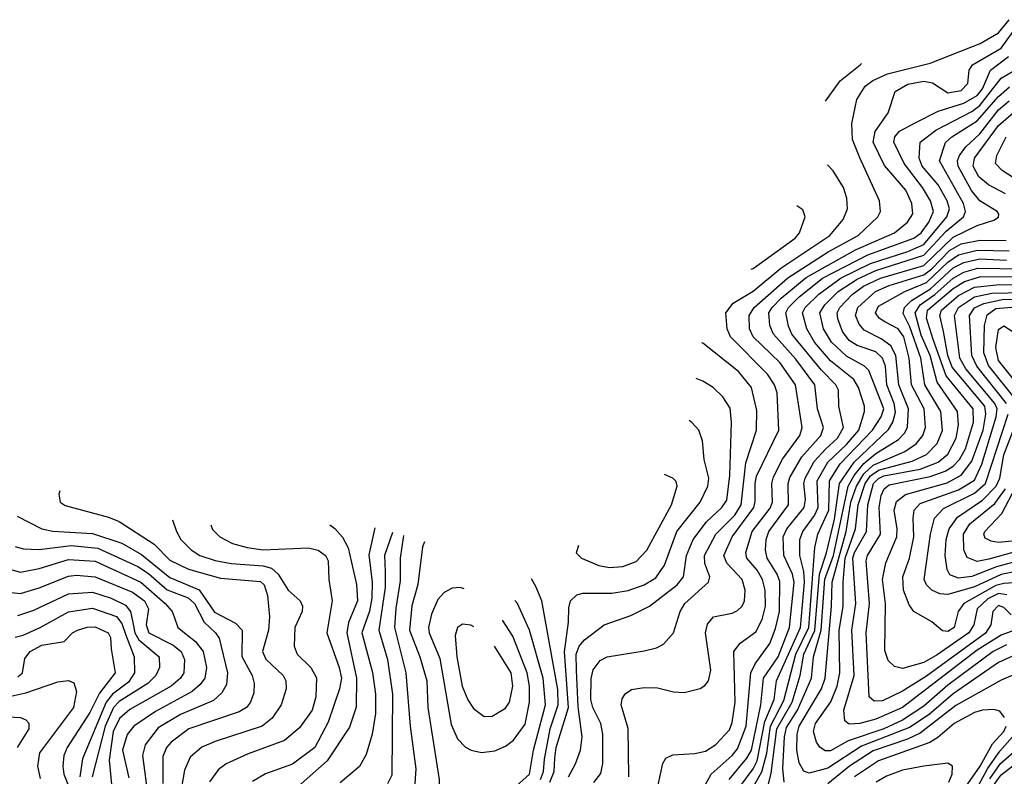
# Model space of a CAD drawing. Extents: x 997026 to 1115308, y 536381 to 619039.
# Tile 134 of 256: x 1008482 to 1012177, y 582697 to 585535. Entities that reach past the tile are written whole.
import ezdxf

# ---------------------------------------------------------------- set-up
doc = ezdxf.new("R2010")
doc.units = 0

msp = doc.modelspace()

# ---------------------------------------------------------------- linework, layer by layer
at = {"layer": '0CON20XD'}
for points in [[(1010868.6, 582625), (1010895.5, 582744.5), (1010906.2, 582765), (1010933, 582777), (1011015, 582781.6), (1011055, 582790.8), (1011094.5, 582815.5), (1011145, 582870.8), (1011155, 582898), (1011166.6, 582975), (1011162.4, 583165), (1011185, 583196.4), (1011245, 583238), (1011268.1, 583285), (1011280.4, 583335), (1011279.7, 583395), (1011269.8, 583435), (1011249.4, 583469.4), (1011210.5, 583515), (1011206.4, 583536.4), (1011230.8, 583615), (1011297.6, 583702.4), (1011307.1, 583725), (1011303.9, 583795), (1011310.4, 583819.6), (1011343.9, 583886.1), (1011409.6, 583975), (1011417.7, 584005), (1011393.7, 584165), (1011335, 584249.1), (1011234, 584345), (1011220.6, 584375), (1011219.4, 584425), (1011238.4, 584455), (1011364, 584566), (1011515.9, 584664.1), (1011628.9, 584725), (1011702.7, 584795), (1011712.5, 584815), (1011708, 584855), (1011635, 585016.2), (1011606.9, 585085), (1011604.7, 585145), (1011622.9, 585235), (1011655, 585285.2), (1011683.9, 585306.1), (1011739, 585331), (1011898.1, 585371.9), (1012086.2, 585445), (1012154.7, 585485), (1012195.4, 585534.6)], [(1011035, 582630), (1011076.8, 582705), (1011155, 582774), (1011175, 582799.3), (1011207.9, 582885), (1011225.3, 583084.7), (1011241.7, 583118.3), (1011297, 583195), (1011318.8, 583251.2), (1011333.6, 583315), (1011335, 583426.9), (1011324.8, 583455), (1011286.6, 583515), (1011280.5, 583545), (1011282.7, 583585), (1011292.7, 583615), (1011367.5, 583715), (1011366.1, 583795), (1011372.6, 583817.4), (1011417, 583895), (1011487.8, 583975), (1011498.3, 584005), (1011476, 584075), (1011466.2, 584165), (1011395, 584261.6), (1011310.2, 584355), (1011297.1, 584387.1), (1011293.5, 584435), (1011305.2, 584455), (1011340, 584490), (1011432.7, 584567.3), (1011618.3, 584671.7), (1011764.6, 584735), (1011813.2, 584775), (1011834, 584806), (1011829.4, 584845), (1011807.9, 584895), (1011727.7, 584987.7), (1011684.5, 585075), (1011691.7, 585115), (1011740.4, 585185), (1011766.9, 585265), (1011815, 585292.6), (1011875, 585304.6), (1011907.6, 585297.6), (1011965, 585260), (1012015, 585269.3), (1012040.5, 585295), (1012044.7, 585345), (1012056.9, 585365), (1012165, 585427.3), (1012210.2, 585489.8)], [(1011144.5, 582685), (1011211, 582765), (1011228.2, 582795), (1011263, 582965), (1011273.8, 583065), (1011328, 583145), (1011370.9, 583255), (1011388.4, 583425), (1011382.2, 583455), (1011349.1, 583525), (1011346.7, 583595), (1011360.6, 583625), (1011425.7, 583705), (1011430.3, 583735), (1011424.1, 583795), (1011429.3, 583815), (1011463, 583877), (1011506.7, 583925), (1011550.5, 583965), (1011573.4, 584005), (1011556.5, 584085), (1011554.3, 584145), (1011545.2, 584165), (1011490.5, 584220.5), (1011379.2, 584355), (1011366.5, 584385), (1011356.4, 584435), (1011366.7, 584455), (1011406, 584494), (1011495, 584564.5), (1011665, 584652.6), (1011837.5, 584715), (1011864.4, 584735), (1011893.4, 584775), (1011910.6, 584815), (1011899.7, 584855), (1011869.5, 584905), (1011800.8, 584995), (1011762, 585075), (1011766.5, 585095), (1011783.7, 585116.3), (1011845, 585148.7), (1011928.2, 585191.8), (1012025, 585221), (1012075, 585250.4), (1012095.1, 585275), (1012124.9, 585345.1), (1012193.1, 585396.9)], [(1011505.6, 585229.5), (1011561.4, 585305), (1011636.2, 585365), (1011640.6, 585370.1)], [(1011188.5, 582661.5), (1011235, 582724.8), (1011249.7, 582755), (1011278.5, 582901.5), (1011312.9, 582985), (1011322.2, 583055), (1011412.3, 583255), (1011427.6, 583425), (1011424.7, 583464.7), (1011409.9, 583525), (1011410, 583585), (1011420.3, 583615), (1011464.3, 583675), (1011478.4, 583705), (1011475.1, 583805), (1011514.9, 583875.1), (1011585, 583940.9), (1011631.2, 583995), (1011652.2, 584065), (1011652.5, 584085), (1011629.8, 584155), (1011611.6, 584185), (1011525, 584254.8), (1011464.8, 584325), (1011435.2, 584375), (1011419.5, 584435), (1011429.7, 584455), (1011480.3, 584505), (1011565, 584566.4), (1011675, 584620.2), (1011815, 584665.3), (1011875, 584691), (1011961.7, 584795), (1011971.2, 584825), (1011963, 584855), (1011928.4, 584915), (1011868.3, 584985), (1011857.5, 585015), (1011861.1, 585075), (1011920.1, 585119.9), (1012055, 585190.7), (1012085, 585213.1), (1012165, 585315.5), (1012252.9, 585367.1)], [(1011211.2, 582615), (1011267.2, 582712.8), (1011286.1, 582783.9), (1011299.5, 582885), (1011349.7, 582980.3), (1011394.8, 583155), (1011443.4, 583255), (1011465.6, 583554.4), (1011477.4, 583605), (1011518.7, 583695), (1011520.5, 583805), (1011561.1, 583868.9), (1011682.3, 583995), (1011714.6, 584045), (1011724.4, 584075), (1011668.9, 584218.9), (1011652.7, 584235), (1011585, 584272.6), (1011528.3, 584325), (1011498.5, 584375), (1011485.2, 584435), (1011503.5, 584465), (1011553.9, 584515), (1011625, 584561.7), (1011695, 584593.4), (1011875, 584650.8), (1011958.8, 584741.2), (1012023.8, 584795), (1012031, 584815), (1012024, 584845), (1011933.5, 585005), (1011956.5, 585073.5), (1011980.3, 585095), (1012075, 585155.1), (1012155, 585246.9), (1012196.7, 585283.3)], [(1011287.9, 582652.1), (1011301.4, 582708.6), (1011323.4, 582875), (1011380.5, 582975), (1011410.8, 583075), (1011424.8, 583155), (1011466, 583244), (1011482.8, 583455), (1011509.4, 583535), (1011539.2, 583660.8), (1011558.2, 583795), (1011613.6, 583875), (1011742.7, 583997.3), (1011759, 584025), (1011768.2, 584061.8), (1011764, 584095), (1011736.4, 584165), (1011730.6, 584235), (1011719.7, 584265), (1011695, 584288.2), (1011625, 584312.3), (1011595, 584331.5), (1011569.5, 584365), (1011552.7, 584412.7), (1011550, 584435), (1011559.4, 584455), (1011606.2, 584503.8), (1011648.4, 584535), (1011712.1, 584565), (1011875, 584612.7), (1011985, 584718.9), (1012075, 584763), (1012137.8, 584782.2), (1012155, 584793.3), (1012156.5, 584805), (1012149.5, 584815), (1012085, 584855.7), (1012053.3, 584893.3), (1012004.3, 584985), (1012001.6, 585005), (1012008.4, 585025), (1012032.4, 585057.6), (1012085, 585106.4), (1012155, 585196.2), (1012195, 585230.7)], [(1012181.5, 584881.5), (1012117.3, 584915), (1012081.7, 584945), (1012059.8, 584985), (1012065.5, 585015), (1012155, 585137.2), (1012228.3, 585201.7)], [(1012211.9, 584941.9), (1012168.5, 584968.5), (1012144.3, 584995), (1012148.4, 585025), (1012183.7, 585095)], [(1010768.4, 582695), (1010765.9, 582875.9), (1010738.8, 582965), (1010742.4, 582987.6), (1010753.8, 583006.2), (1010777.8, 583022.2), (1010825, 583030), (1010875, 583028.2), (1010935, 583012.9), (1010975, 583011.2), (1011035, 583025.5), (1011053.4, 583036.6), (1011067.1, 583055), (1011075.3, 583094.7), (1011056, 583235), (1011063.1, 583266.9), (1011086, 583295), (1011155, 583308.6), (1011175, 583318), (1011192.5, 583335), (1011201.6, 583355), (1011204.2, 583395), (1011193, 583435), (1011136.1, 583496.1), (1011123.7, 583525), (1011155.2, 583595), (1011236.3, 583705), (1011242.5, 583727.5), (1011241.4, 583795), (1011247.4, 583822.6), (1011330.2, 583995), (1011324, 584135), (1011314.8, 584165), (1011288, 584205), (1011148.9, 584345), (1011136.5, 584375), (1011132, 584435), (1011159.1, 584470.9), (1011235, 584516.9), (1011337.9, 584602.1), (1011521.9, 584725), (1011572.7, 584785), (1011588.7, 584825), (1011586.1, 584865), (1011573.8, 584905), (1011535, 584967.1), (1011513.9, 584989.7)], [(1011227.1, 584599.3), (1011235, 584601.8), (1011392.2, 584715), (1011408, 584735), (1011430, 584795), (1011420.8, 584820.8), (1011398.7, 584836.2)], [(1011350.8, 582675), (1011345.9, 582725.9), (1011352.2, 582845), (1011359.7, 582879.7), (1011400.3, 582945), (1011452.9, 583065), (1011460.5, 583145), (1011490.2, 583245), (1011503.9, 583436.1), (1011536.2, 583525), (1011590.6, 583785), (1011613, 583825), (1011649.9, 583870.1), (1011695, 583907.6), (1011780.4, 583959.6), (1011803.3, 583985), (1011813.5, 584006.5), (1011817.6, 584075), (1011780.8, 584165), (1011769.9, 584275), (1011750.9, 584310.9), (1011715, 584337.1), (1011650.6, 584370.6), (1011632.7, 584392.7), (1011618.1, 584425), (1011627, 584455), (1011693.1, 584515), (1011745, 584538), (1011875, 584577.6), (1011905, 584600.2), (1011970.9, 584669.1), (1012015, 584693.4), (1012085, 584707), (1012183.7, 584706.3)], [(1012235, 583159.5), (1012155, 583123.6), (1011985, 583005.9), (1011895, 582928.8), (1011820.9, 582879.1), (1011640.6, 582809.4), (1011515, 582726.6), (1011445, 582708.1), (1011425, 582715.3), (1011406.5, 582746.5), (1011398.8, 582795), (1011399.2, 582855), (1011406.6, 582885), (1011460.8, 582975), (1011490.9, 583025), (1011504.1, 583065), (1011528.4, 583335), (1011531.1, 583425), (1011583, 583615), (1011600.8, 583725), (1011621.9, 583785), (1011649.4, 583830.6), (1011685, 583864.1), (1011803.7, 583915), (1011846.1, 583943.9), (1011871.5, 583975), (1011881.5, 584005), (1011875.7, 584075), (1011828.4, 584165), (1011819.7, 584265), (1011800.4, 584345), (1011779, 584375), (1011728.2, 584401.8), (1011707.4, 584415), (1011693, 584435), (1011705, 584459.4), (1011803.2, 584515), (1011885, 584548.9), (1011965, 584625.3), (1012005, 584652.1), (1012075, 584670.3), (1012195, 584667.5)], [(1012185, 583189.8), (1012134.5, 583165), (1011965, 583038.4), (1011875, 582960.1), (1011795, 582907.2), (1011724.7, 582875), (1011590.4, 582829.6), (1011525, 582792.3), (1011505, 582791.7), (1011485.2, 582805.2), (1011472.2, 582825), (1011460.5, 582865), (1011468.8, 582895), (1011525.3, 582975.3), (1011549.3, 583035), (1011559.6, 583085), (1011556.7, 583243.3), (1011571.9, 583335), (1011571.7, 583425), (1011580.1, 583515), (1011618.3, 583625), (1011629, 583715), (1011654.9, 583795), (1011675, 583823.5), (1011705, 583844.8), (1011831.7, 583878.3), (1011885, 583903.3), (1011925.2, 583945), (1011945, 583994.2), (1011938.3, 584065), (1011878.5, 584165), (1011864.2, 584265), (1011822.7, 584382.7), (1011797.2, 584432.7), (1011801.8, 584455), (1011828.3, 584481.7), (1011899.8, 584525), (1011985, 584603.4), (1012025, 584623.6), (1012085, 584637.1), (1012185, 584632.3)], [(1012223.2, 583246.8), (1012165, 583225.7), (1012075, 583169.8), (1011795, 582954.4), (1011695, 582910.3), (1011634.4, 582894.4), (1011595, 582891.6), (1011578.5, 582905), (1011575.2, 582945.2), (1011613.3, 583075), (1011604.9, 583245), (1011620.1, 583345), (1011608.6, 583515), (1011615, 583536.3), (1011659.9, 583615), (1011664.2, 583715), (1011686.4, 583795), (1011705, 583814.2), (1011725, 583823.4), (1011861.4, 583848.6), (1011928.9, 583875), (1011965.5, 583905), (1011996.7, 583965), (1012005.1, 584015), (1012001.6, 584065), (1011924.6, 584175), (1011898.7, 584275), (1011865, 584351.4), (1011841.8, 584435), (1011861.2, 584465), (1011916.3, 584503.7), (1011984.6, 584565), (1012025, 584587.5), (1012077.2, 584602.8), (1012325, 584599.2)], [(1012202.5, 583302.5), (1012175, 583330.2), (1012155, 583336.8), (1012133.8, 583315), (1012126.1, 583265), (1012106.2, 583233.8), (1011885, 583071.9), (1011795, 583016.2), (1011719.6, 582979.6), (1011688.4, 582978.4), (1011670, 582995), (1011658.2, 583235), (1011671.4, 583345), (1011658.8, 583505), (1011663.8, 583525), (1011712.1, 583605), (1011706.7, 583705), (1011715, 583750.4), (1011725.7, 583775), (1011745, 583789.8), (1011899.1, 583820.9), (1011955, 583840.9), (1011985, 583859.5), (1012009.1, 583885), (1012031.3, 583925), (1012061, 584025), (1012059.6, 584075), (1011958.8, 584198.8), (1011910.4, 584335), (1011884.3, 584415), (1011888.8, 584445), (1011985, 584525.9), (1012027.7, 584552.3), (1012089.3, 584570.7), (1012325, 584568.3)], [(1012186.9, 583376.9), (1012155, 583381.8), (1012115, 583361.6), (1012075.5, 583325), (1012062.3, 583265), (1012044.2, 583235), (1011925, 583151.6), (1011875, 583123.9), (1011795, 583101), (1011765, 583108.9), (1011740.5, 583130.5), (1011728.2, 583168.2), (1011731.4, 583345), (1011720, 583435), (1011732.6, 583497.4), (1011773.5, 583595), (1011774.5, 583625), (1011763.1, 583695), (1011772.2, 583727.8), (1011806.5, 583753.5), (1011962.2, 583797.8), (1012015, 583826.1), (1012055, 583878.1), (1012097.8, 583995), (1012108, 584055), (1012103.8, 584085), (1011981.8, 584231.8), (1011965.5, 584275), (1011948.2, 584365), (1011934.3, 584425), (1011941.4, 584445), (1012005, 584499.5), (1012065, 584531.5), (1012158.8, 584541.2), (1012365, 584539.9)], [(1012345, 583430.4), (1012175, 583420.3), (1012145, 583412.1), (1012024.8, 583345), (1012003.5, 583315), (1011988.2, 583255), (1011965, 583240.2), (1011945, 583242.5), (1011905, 583275.4), (1011837.1, 583315), (1011820, 583340), (1011798.7, 583395), (1011795.6, 583445), (1011821, 583515), (1011837.6, 583595), (1011835.2, 583664.8), (1011838.1, 583695), (1011860.5, 583719.5), (1012005, 583771.3), (1012065, 583807.8), (1012093, 583867), (1012146.5, 584045), (1012149.5, 584075), (1012141.4, 584095), (1012032.9, 584225), (1012010, 584265), (1011990.1, 584425), (1012005.1, 584455), (1012065.3, 584494.7), (1012130.6, 584509.4), (1012435, 584514.5)], [(1012184.9, 584095), (1012073.7, 584235), (1012055.1, 584275.1), (1012046.3, 584425), (1012065, 584453.5), (1012099.6, 584470.4), (1012175, 584485.8), (1012425, 584484)], [(1012224.2, 584105), (1012117.6, 584237.6), (1012100, 584285), (1012102.2, 584387.8), (1012112.1, 584427.9), (1012145, 584450.8), (1012235, 584458.7)], [(1012245, 584143.8), (1012155, 584255.9), (1012145.1, 584305), (1012155, 584372.9), (1012175, 584386.1), (1012224.4, 584355)], [(1010636.2, 582673.8), (1010663, 582707), (1010670.7, 582745), (1010670.8, 582855), (1010662.9, 582895), (1010632.7, 582955), (1010624.8, 582985), (1010626.8, 583063.2), (1010634.2, 583095.8), (1010659.7, 583130.3), (1010686, 583145), (1010825, 583167.1), (1010871.4, 583178.6), (1010897.6, 583192.4), (1010935.4, 583234.6), (1010960.6, 583315), (1010978.1, 583345), (1011066.8, 583425), (1011071.9, 583445), (1011052.9, 583495), (1011051.4, 583525), (1011094.5, 583605), (1011165, 583676.6), (1011188.9, 583715), (1011207.2, 583872.8), (1011247, 583995), (1011248.3, 584068.3), (1011227.9, 584155), (1011178.8, 584215), (1011045, 584320.8), (1011041.3, 584322.3)], [(1010541.6, 582695), (1010567.1, 582742.9), (1010586.5, 582795), (1010592.2, 582845), (1010577.7, 582957.7), (1010570.9, 583095), (1010570.4, 583155), (1010581, 583185), (1010601, 583209), (1010675, 583264.7), (1010775, 583300), (1010845, 583334.1), (1010949.7, 583415), (1010972.5, 583445), (1010983.9, 583525), (1011008.8, 583585), (1011059.4, 583650.6), (1011116.6, 583705), (1011135, 583732.5), (1011147.3, 583825), (1011152.9, 584025), (1011147.8, 584077.8), (1011120.3, 584120.3), (1011084.7, 584154.7), (1011045, 584179.2), (1011020.7, 584189)], [(1012257.6, 583472.4), (1012165, 583453.5), (1012065, 583407.7), (1011965, 583378), (1011935, 583381.3), (1011904.8, 583394.8), (1011884.5, 583414.5), (1011876.6, 583435), (1011899.5, 583605), (1011914.6, 583665.4), (1011948.4, 583701.6), (1012065, 583758.2), (1012106.9, 583795), (1012191.2, 584055)], [(1012235, 583505.5), (1012147.6, 583482.4), (1012055, 583446.5), (1012005, 583440.2), (1011972.1, 583452.1), (1011962.8, 583472.8), (1011955.2, 583525), (1011959.2, 583585), (1011970, 583625), (1012001.1, 583668.9), (1012095, 583732.1), (1012146.9, 583785), (1012159.6, 583815), (1012175, 583902.4), (1012234.5, 584055)], [(1010471.7, 582675), (1010487.3, 582715), (1010490.7, 582765), (1010495.1, 582805), (1010541, 582955), (1010526.9, 583163.1), (1010541.4, 583275), (1010542.1, 583327.9), (1010549.5, 583355), (1010573.1, 583376.9), (1010595, 583383.9), (1010703.4, 583383.4), (1010765, 583394), (1010824.9, 583415.1), (1010868.5, 583441.5), (1010901.6, 583488.4), (1010948.1, 583615), (1011035.7, 583725), (1011064.8, 583785), (1011067.5, 583815), (1011050.7, 583885), (1011044.6, 583955), (1011030, 583995), (1011004.2, 584024.2), (1010993.6, 584031.6)], [(1010578.8, 583562.9), (1010570, 583535), (1010590, 583515), (1010655, 583486.9), (1010695, 583479.7), (1010745, 583483.7), (1010795, 583502.4), (1010835.9, 583545), (1010927.6, 583715), (1010949.1, 583785), (1010945, 583802), (1010932.9, 583815), (1010901.1, 583829.2)], [(1012345, 583592.6), (1012155, 583573.4), (1012128.1, 583578.1), (1012105, 583590), (1012100, 583605), (1012103.7, 583615), (1012167.1, 583682.9), (1012221.7, 583785)], [(1008632.7, 583766.8), (1008628.6, 583755), (1008634.3, 583725), (1008652.4, 583712.4), (1008815, 583668.4), (1008855, 583652.3), (1008986.8, 583566.8), (1009045, 583506.7), (1009115, 583473.2), (1009235, 583440.2), (1009385, 583426.9), (1009399.3, 583415), (1009411.8, 583375), (1009419.7, 583295), (1009415.7, 583245), (1009393.5, 583165), (1009406.1, 583136.1), (1009470.4, 583075), (1009480.7, 583055), (1009481.6, 583025), (1009463.5, 582965), (1009428.9, 582915), (1009391.5, 582885), (1009215, 582827.7), (1009165.5, 582805.5), (1009121.9, 582768.1), (1009100.7, 582719.3), (1009089.6, 582655)], [(1012244.3, 583545.7), (1012118.5, 583511.5), (1012075, 583502), (1012036.9, 583516.9), (1012025, 583546.2), (1012024.2, 583605), (1012046.9, 583643.1), (1012140.7, 583719.3), (1012181.1, 583775)], [(1008471.8, 583671.8), (1008564.8, 583624.8), (1008606.6, 583616.6), (1008755, 583607.6), (1008865, 583570.9), (1008938.6, 583528.6), (1009045, 583442), (1009155, 583396.2), (1009212.7, 583312.7), (1009291.5, 583271.5), (1009316.8, 583245), (1009315.8, 583145.8), (1009353.8, 583075), (1009362.1, 583045), (1009360.1, 583009.9), (1009348.6, 582975), (1009332.7, 582955), (1009305, 582938.1), (1009117.1, 582875), (1009050, 582825), (1009033, 582805), (1009019.5, 582770.5), (1009019.1, 582669.1)], [(1009055.1, 583658.2), (1009069.7, 583615), (1009086.9, 583585), (1009125, 583545.9), (1009158.2, 583525), (1009215, 583505.8), (1009275, 583494.3), (1009395, 583486.1), (1009426.8, 583476.8), (1009452.4, 583455), (1009489.2, 583395), (1009534.6, 583355), (1009543.2, 583335), (1009541.3, 583315), (1009514.1, 583255), (1009512.1, 583185), (1009523.6, 583155), (1009574.1, 583105), (1009596, 583066), (1009593.4, 582995), (1009578.9, 582945), (1009531.5, 582878.5), (1009475, 582830.3), (1009339.2, 582780.8), (1009257.3, 582742.7), (1009228.1, 582721.9), (1009194.4, 582675.6)], [(1009199.1, 583640.4), (1009205, 583622.9), (1009233.3, 583595), (1009280.2, 583570.2), (1009335, 583554.3), (1009395.6, 583545.6), (1009565, 583553.7), (1009602.5, 583545), (1009630, 583525), (1009639.2, 583505), (1009641.4, 583435), (1009654.3, 583355), (1009634.3, 583235), (1009681.2, 583105), (1009688.9, 583065), (1009682.6, 583025), (1009639.8, 582900.2), (1009589.7, 582805), (1009505, 582742.6), (1009404.8, 582705.2), (1009355, 582677.1)], [(1009646.1, 583639.2), (1009665, 583625.7), (1009693.2, 583593.2), (1009713.9, 583553.9), (1009745.5, 583415.5), (1009749.3, 583355), (1009716, 583274), (1009709.2, 583235), (1009746, 583065), (1009745, 582956.2), (1009719.2, 582880.8), (1009635.2, 582755), (1009505, 582640)], [(1009814.8, 583629), (1009792.2, 583527.8), (1009805.1, 583425.1), (1009803.8, 583365), (1009795, 583316.2), (1009765.5, 583235), (1009805.4, 583085.4), (1009817.7, 583005), (1009817.6, 582932.4), (1009804.8, 582855.2), (1009782.2, 582777.8), (1009757.3, 582732.7), (1009685, 582671.8)], [(1009881.4, 583610.9), (1009850.7, 583525), (1009853.2, 583465), (1009852.9, 583405), (1009829.8, 583245), (1009861.9, 583135), (1009881.4, 583005), (1009878.8, 582701.2), (1009862.1, 582667.9)], [(1009922.5, 583599.7), (1009909.5, 583515), (1009910.1, 583429.9), (1009893, 583327), (1009888.1, 583255), (1009931.5, 583085), (1009946.9, 582885), (1009969, 582725), (1009954.7, 582525)], [(1008465, 583558.1), (1008495, 583550), (1008555, 583547), (1008675, 583561.8), (1008775, 583552.2), (1008925, 583483.6), (1008965, 583457.2), (1009035, 583396.3), (1009113.7, 583366.3), (1009137.7, 583345), (1009174.7, 583274.7), (1009216.8, 583235), (1009229.8, 583215), (1009261.3, 583085), (1009258.5, 583041.5), (1009240.9, 583009.1), (1009209.2, 582980.8), (1009085, 582928), (1009001.8, 582878.2), (1008952.6, 582815), (1008942.4, 582775), (1008964.3, 582615)], [(1010000.7, 583575.6), (1009993.1, 583556.9), (1009975.9, 583415.9), (1009954, 583336), (1009944.3, 583245), (1009983.3, 583145), (1010009.2, 583055), (1010013.7, 582955), (1010055.4, 582685), (1010057.9, 582605), (1010069.4, 582575), (1010093.9, 582553.9), (1010125, 582547.9), (1010155, 582554), (1010235, 582580), (1010295, 582614.8), (1010395.5, 582705), (1010410.4, 582795), (1010454.6, 582965), (1010445.7, 583065), (1010394.5, 583245), (1010349.7, 583345), (1010339.9, 583356.1)], [(1008395.5, 583485.5), (1008485, 583462.8), (1008555, 583475.9), (1008665, 583509.7), (1008765, 583503.7), (1008936.8, 583425), (1009027.7, 583345), (1009053.9, 583315), (1009061.2, 583295), (1009075.4, 583255), (1009142.2, 583202.2), (1009170.2, 583165), (1009182.6, 583105), (1009176.1, 583065), (1009159.3, 583040.7), (1009128.6, 583015), (1008990.9, 582939.1), (1008910.3, 582885), (1008885, 582852.9), (1008867.2, 582795), (1008890.8, 582690.8)], [(1008405, 583390.9), (1008485, 583382.8), (1008555, 583403), (1008665, 583447.7), (1008695, 583450.8), (1008765, 583444.6), (1008905, 583386.8), (1008950.2, 583355), (1008965.6, 583325), (1008956.6, 583265), (1008966.1, 583235), (1009057.9, 583187.9), (1009088, 583165), (1009100.4, 583135), (1009097.8, 583085), (1009085.3, 583065), (1009050.5, 583035), (1008895, 582946.8), (1008856.7, 582913.3), (1008832.2, 582865), (1008817.4, 582757.4), (1008831.4, 582615)], [(1010436.4, 582685), (1010447.6, 582715), (1010450.9, 582760.9), (1010472.2, 582875), (1010502.9, 582965), (1010501.7, 583021.7), (1010440.7, 583355), (1010419, 583409), (1010402, 583436.7)], [(1008475, 583299.6), (1008535, 583319.8), (1008665, 583381.5), (1008755, 583387.2), (1008825.4, 583365), (1008878.4, 583338.4), (1008898.1, 583315), (1008906.9, 583273.1), (1008914.5, 583235), (1008928.8, 583208.8), (1009005.8, 583145), (1009006.4, 583105), (1008992.8, 583075), (1008963.3, 583045), (1008855, 582976.6), (1008834.3, 582955), (1008802.5, 582885), (1008754.1, 582695)], [(1010149.7, 583399.7), (1010135, 583404.7), (1010105, 583402.5), (1010075, 583386.4), (1010050.5, 583359.5), (1010027.5, 583305), (1010016, 583255), (1010018, 583235), (1010058.7, 583138.7), (1010101.3, 582891.4), (1010125, 582836.5), (1010155.3, 582805.3), (1010175.5, 582794.5), (1010215, 582786), (1010265, 582792.3), (1010305, 582810), (1010335, 582832.4), (1010378.5, 582891.5), (1010395.5, 582975), (1010395.4, 583035), (1010386.3, 583085), (1010332.4, 583222.4), (1010293.3, 583282.7)], [(1008465, 583218.1), (1008495, 583225.6), (1008559.2, 583255), (1008665, 583313), (1008755, 583326.7), (1008845, 583295.8), (1008865, 583270.2), (1008879.3, 583229.3), (1008911, 583145), (1008912.2, 583085), (1008890, 583050), (1008829.9, 583005), (1008806.3, 582975), (1008717.7, 582762.3), (1008707.8, 582695)], [(1010185.9, 583256.9), (1010175, 583263.1), (1010143.4, 583266.6), (1010124.5, 583255), (1010116, 583225), (1010122.5, 583145), (1010142.7, 583035), (1010163.7, 582983.7), (1010185, 582950.9), (1010225, 582920.8), (1010255, 582921.5), (1010305, 582951.8), (1010320, 582975), (1010333, 583035), (1010326.6, 583085), (1010263.4, 583184.5)], [(1008475, 583069.1), (1008491.8, 583085), (1008501.5, 583138.5), (1008520.9, 583165), (1008565, 583188.8), (1008648.2, 583201.8), (1008680.6, 583235), (1008699.2, 583245), (1008735, 583256.5), (1008765, 583257.6), (1008814.4, 583235), (1008823, 583217), (1008824.5, 583175), (1008840.5, 583085), (1008781.2, 583008.8), (1008745, 582935.7), (1008659.6, 582805), (1008647.4, 582775), (1008643.5, 582735), (1008648.1, 582705), (1008683.8, 582615)], [(1012235, 583086.7), (1012165, 583057.4), (1011995, 582962.1), (1011861.6, 582858.4), (1011814.2, 582835.8), (1011685, 582791.7), (1011595.4, 582734.6), (1011515, 582668.1)], [(1008415, 582990), (1008505, 583009.4), (1008625, 583051.3), (1008665, 583055.4), (1008685, 583046.9), (1008694.7, 583014.7), (1008683.9, 582955), (1008556.1, 582785), (1008548.7, 582735), (1008558.8, 582688.8)], [(1012177.3, 582917.3), (1012160.3, 582940.3), (1012137, 582947), (1012095, 582944.4), (1012065, 582935.6), (1011988.6, 582895), (1011927.9, 582842.1), (1011897, 582823), (1011705, 582754.3), (1011615.2, 582695)], [(1008395, 582921.6), (1008485, 582917.5), (1008505, 582908.5), (1008516, 582896), (1008516.1, 582875), (1008472.6, 582805)], [(1011985, 582589.2), (1012085.8, 582735), (1012132.1, 582817.9), (1012175.2, 582864.8), (1012184.1, 582885)], [(1012049.3, 582605), (1012113.8, 582725), (1012159.5, 582790.5), (1012216.1, 582855)], [(1012122.5, 582687.5), (1012162.3, 582745), (1012231.3, 582805)], [(1012132.9, 582657.1), (1012165, 582701.7), (1012275, 582786.6)], [(1011969.1, 582675), (1011981.5, 582705), (1011982.5, 582735), (1011965, 582745.6), (1011875, 582734.7), (1011795, 582719.3), (1011735, 582697.3), (1011696.2, 582675)]]:
    msp.add_lwpolyline(points, dxfattribs=at)

doc.saveas('drawing.dxf')
